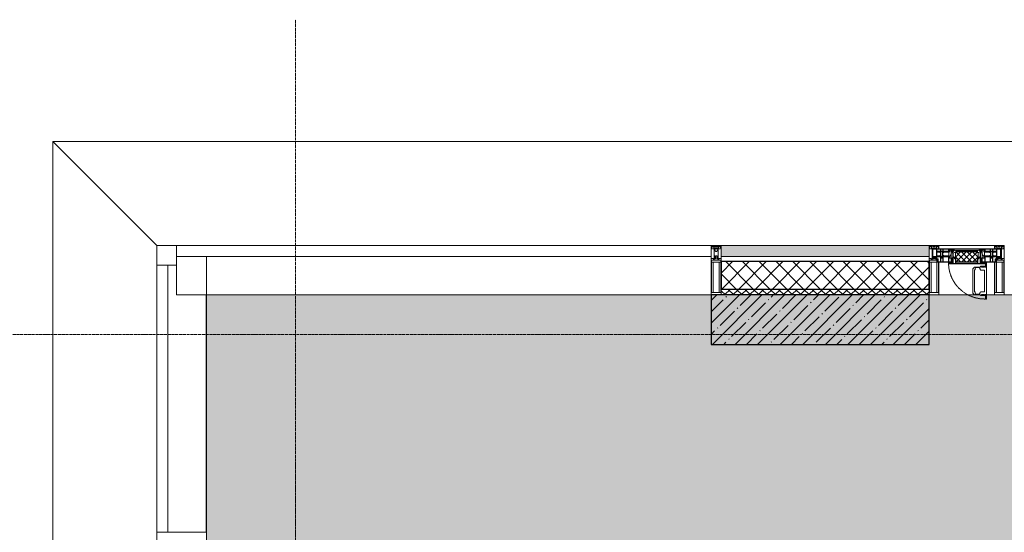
# Model space of a CAD drawing. Header units: millimetres. Extents: x -521669 to 178656, y -69521 to 500758.
# Tile 107 of 256: x -193695 to -188723, y 487613 to 490205. Entities that reach past the tile are written whole.
import ezdxf

# ---------------------------------------------------------------- set-up
doc = ezdxf.new("R2010")
doc.units = ezdxf.units.MM
doc.linetypes.add('-D1-02х01', pattern=[3, 2, -1])
doc.linetypes.add('-D1d1-15x02', pattern=[19, 15, -2, 0, -2])
for name, color, linetype, lineweight in [('_0', 7, 'Continuous', 13), ('A-DETL-GENF', 7, 'Continuous', 5), ('A-DETL-MBND', 7, 'Continuous', 9), ('A-GLAZ', 7, 'Continuous', 5), ('A-GLAZ-CURT', 8, 'Continuous', 5), ('A-GLAZ-CWMG', 8, 'Continuous', 5), ('A-WALL', 7, 'Continuous', 5), ('A-WALL-FNSH', 8, 'Continuous', 5), ('I-WALL', 7, 'Continuous', 5), ('S-COLS', 7, 'Continuous', 5), ('S-GRID', 7, 'Continuous', 5), ('Ограждение', 7, 'Continuous', 5)]:
    doc.layers.add(name, color=color, linetype=linetype, lineweight=lineweight)

# ---------------------------------------------------------------- blocks, each defined once
blk = doc.blocks.new('Rectangular Mullion - R_StandardFrame_50Wx250H-3343043-50_AS_M_L34')
at = {"layer": 'A-GLAZ-CWMG'}
blk.add_line((11950, 29450), (10130, 29450), dxfattribs=at)
blk = doc.blocks.new('Rectangular Mullion - 50Wx250H-V6-50_AS_M_L34')
at = {"layer": 'A-DETL-GENF'}
for p, q in [((-25, 84), (-25, 250)), ((-25, 250), (0, 250)), ((25, 250), (0, 250)), ((25, 65.2), (25, 250)), ((-23, 237.3), (0, 237.3)), ((-23, 237.3), (-23, 84)), ((-14.9, 84), (-14.9, 237.3)), ((23, 237.3), (0, 237.3)), ((14.9, 84), (14.9, 237.3)), ((23, 237.3), (23, 73.6)), ((0, 84), (-15, 84)), ((-0.5, 73.6), (-15, 73.6)), ((-10, 71.3), (-12, 71.3)), ((-10, 57.4), (-10, 71.3)), ((-7, 65.2), (-5.9, 67.3)), ((-7, 65.2), (-7, 57)), ((-4.1, 67.3), (-5.9, 67.3)), ((-4.1, 67.3), (-2.9, 65.1)), ((-2.9, 65.1), (-2.9, 57)), ((0, 84), (23, 84)), ((0.5, 73.6), (23, 73.6)), ((4.1, 67.3), (2.9, 65.1)), ((2.9, 65.1), (2.9, 57)), ((4.1, 67.3), (5.9, 67.3)), ((7, 65.2), (5.9, 67.3)), ((7, 65.2), (7, 54.7)), ((8.7, 53), (7, 54.7)), ((8.7, 53), (10, 53)), ((10, 71.3), (14, 71.3)), ((10, 53), (10, 71.3)), ((10, 53), (10, 17)), ((14, 71.3), (14, 65.2)), ((14, 65.2), (25, 65.2)), ((-23.8, 14.6), (-25, 14.2)), ((-25, 0), (-25, 14.2)), ((-23.8, 17), (-23.8, 14.6)), ((-22.5, 10.6), (-23.8, 14.6)), ((-22.5, 10.6), (-23.7, 9.9)), ((-23.7, 1.3), (-23.7, 9.9)), ((-23.7, 1.3), (-11.8, 1.3)), ((-23.2, 10.2), (-22.5, 8)), ((-22.5, 8), (-22.5, 4.5)), ((-21.3, 4.5), (-22.5, 4.5)), ((-22.3, 17), (-22.3, 16)), ((-22.3, 16), (-21.3, 16)), ((-19.9, 17), (-21.3, 16)), ((-21.3, 4.5), (-21.3, 6.5)), ((-21.3, 6.5), (-14.2, 6.5)), ((-7.4, 16.6), (-18.4, 16.6)), ((-14.2, 6.5), (-14.2, 4.5)), ((-13.2, 4.5), (-14.2, 4.5)), ((-13.2, 4.5), (-12.2, 7.2)), ((-12.7, 7.6), (-11.3, 11.4)), ((-12.7, 7.6), (-11.8, 6.9)), ((-12.2, 9), (-12.2, 14.8)), ((-12.2, 14.8), (0, 14.8)), ((-11.8, 1.3), (-11.8, 6.9)), ((-10.5, 11.2), (-11.3, 11.4)), ((-10.5, 1.5), (-10.5, 11.2)), ((-4.8, 1.5), (-10.5, 1.5)), ((0, 8), (-4.8, 8)), ((-4.8, 1.5), (-4.8, 8)), ((-2.6, 16.8), (0, 16.8)), ((2.6, 16.8), (0, 16.8)), ((0, 14.8), (0, 16.8)), ((0, 14.8), (0, 16.8)), ((12.2, 14.8), (0, 14.8)), ((0, 0), (0, 8)), ((0, 8), (4.8, 8)), ((0, 0), (0, 8)), ((4.8, 1.5), (4.8, 8)), ((4.8, 1.5), (10.5, 1.5)), ((8.5, 23), (6, 25.5)), ((6, 18), (7.4, 18)), ((7.4, 18), (7.4, 16.6)), ((7.4, 16.6), (18.4, 16.6)), ((7.5, 18.5), (8.5, 18.5)), ((7.5, 17), (7.5, 18.5)), ((10, 17), (7.5, 17)), ((8.5, 18.5), (8.5, 23)), ((10.5, 11.2), (11.3, 11.4)), ((10.5, 1.5), (10.5, 11.2)), ((12.7, 7.6), (11.3, 11.4)), ((12.7, 7.6), (11.8, 6.9)), ((11.8, 1.3), (11.8, 6.9)), ((23.7, 1.3), (11.8, 1.3)), ((12.2, 9), (12.2, 14.8)), ((13.2, 4.5), (12.2, 7.2)), ((13.2, 4.5), (14.2, 4.5)), ((21.3, 6.5), (14.2, 6.5)), ((14.2, 6.5), (14.2, 4.5)), ((18.4, 16.6), (19, 17.6)), ((19, 17.6), (21.3, 16)), ((22.3, 16), (21.3, 16)), ((21.3, 4.5), (21.3, 6.5)), ((21.3, 4.5), (22.5, 4.5)), ((22.3, 17), (22.3, 16)), ((22.3, 17), (23.8, 17)), ((22.5, 10.6), (23.8, 14.6)), ((22.5, 10.6), (23.7, 9.9)), ((23.2, 10.2), (22.5, 8)), ((22.5, 8), (22.5, 4.5)), ((23.7, 1.3), (23.7, 9.9)), ((23.8, 17), (23.8, 14.6)), ((23.8, 14.6), (25, 14.2)), ((25, 0), (25, 14.2)), ((-25, 0), (0, 0)), ((25, 0), (0, 0))]:
    blk.add_line(p, q, dxfattribs=at)
for centre, start, end in [((-0.5, 73.1), 360, 90), ((0.5, 73.1), 90, 180)]:
    blk.add_arc(centre, 0.5, start, end, dxfattribs=at)
blk = doc.blocks.new('Rectangular Mullion - R_StandardFrame_50Wx250H-V14-50_AS_M_L34')
at = {"layer": 'A-GLAZ-CWMG', "lineweight": 9}
for p, q in [((-25, 84), (-25, 250)), ((-25, 250), (25, 250)), ((25, 250), (25, 0)), ((-25, 0), (-25, 17)), ((25, 0), (-25, 0))]:
    blk.add_line(p, q, dxfattribs=at)
blk = doc.blocks.new('A_PAN_Створка - 383мм-V26-50_AS_M_L34')
at = {"layer": 'A-GLAZ-CURT'}
h = blk.add_hatch(dxfattribs=at)
h.set_pattern_fill('FP_18', color=256, style=0, pattern_type=2)
h.set_pattern_definition([(45, (-3340, -29700), (-14.142136, 14.142136), []), (135, (-3340, -29700), (-14.142136, -14.142136), [])])
h.paths.add_polyline_path([(47.6, -82.7), (54.6, -81.8), (55.5, -62.5), (57.2, -60.8), (57.2, -36.4), (54.9, -34.1), (54.5, -31.8), (-54.5, -31.8), (-54.9, -34.1), (-57.2, -36.4), (-57.2, -60.8), (-54.6, -63.4), (-53.6, -82.7), (-46.3, -82.7)])
at = {"layer": 'A-DETL-GENF'}
for p, q in [((-70, -32.1), (-61.4, -23.5)), ((-70, -62.5), (-70, -32.1)), ((-67.8, -38.3), (-65.7, -37.4)), ((-67.8, -55.7), (-67.8, -38.3)), ((-65.7, -37.4), (-60.8, -34.7)), ((61.4, -23.5), (-61.4, -23.5)), ((-60.8, -34.7), (-57.3, -35.9)), ((-55.2, -33.8), (-57.3, -35.9)), ((-54.9, -34.1), (-57.2, -36.4)), ((-57.2, -36.4), (-57.2, -60.8)), ((-55.2, -33.8), (-54.8, -31.5)), ((-54.9, -25.8), (-53.9, -24.8)), ((-54.9, -29.5), (-54.9, -25.8)), ((-53.9, -30.5), (-54.9, -29.5)), ((-54.5, -31.8), (-54.9, -34.1)), ((0, -31.5), (-54.8, -31.5)), ((54.5, -31.8), (-54.5, -31.8)), ((-53.9, -24.8), (53.9, -24.8)), ((53.9, -30.5), (-53.9, -30.5)), ((0, -31.5), (54.8, -31.5)), ((54.9, -25.8), (53.9, -24.8)), ((53.9, -30.5), (54.9, -29.5)), ((54.9, -34.1), (54.5, -31.8)), ((55.2, -33.8), (54.8, -31.5)), ((54.9, -29.5), (54.9, -25.8)), ((57.2, -36.4), (54.9, -34.1)), ((55.2, -33.8), (57.3, -35.9)), ((57.2, -60.8), (57.2, -36.4)), ((60.8, -34.7), (57.3, -35.9)), ((65.7, -37.4), (60.8, -34.7)), ((70, -32.1), (61.4, -23.5)), ((67.8, -38.3), (65.7, -37.4)), ((67.8, -55.7), (67.8, -38.3)), ((70, -62.5), (70, -32.1)), ((-91.5, -87.5), (-73.9, -87.5)), ((-91.5, -92), (-91.5, -87.5)), ((-91.5, -92), (91.5, -92)), ((-83.4, -90.3), (-83.4, -87.5)), ((-83.4, -90.3), (-69.4, -90.3)), ((-73.9, -62.5), (-70, -62.5)), ((-73.9, -87.5), (-73.9, -62.5)), ((-69.4, -66.5), (-73.9, -66.5)), ((-73.9, -81.5), (-69.4, -81.5)), ((-69.4, -85.5), (-73.9, -85.5)), ((-69.4, -81.5), (-69.4, -66.5)), ((-69.4, -90.3), (-69.4, -85.5)), ((-61.7, -62.5), (-67.9, -62.5)), ((-67.9, -62.5), (-67.9, -89.3)), ((-67.9, -89.3), (-66.9, -90.3)), ((-66, -56.5), (-67.8, -55.7)), ((-66.9, -90.3), (-57.4, -90.3)), ((-66, -56.5), (-62, -59.1)), ((-62, -59.1), (-60.7, -61)), ((-61.7, -64.9), (-61.7, -62.5)), ((-60.1, -67.7), (-61.7, -64.9)), ((-60.7, -61), (-57.4, -61)), ((-56.4, -67.7), (-60.1, -67.7)), ((-57.4, -61), (-54.9, -63.5)), ((-57.4, -90.3), (-56.4, -89.4)), ((-57.2, -60.8), (-54.6, -63.4)), ((-56.4, -89.4), (-56.4, -67.7)), ((-54.9, -63.5), (-54.9, -81.9)), ((-54.9, -81.9), (-53.8, -83)), ((-54.9, -85.6), (-53.9, -84.6)), ((-54.9, -89.3), (-54.9, -85.6)), ((-53.9, -90.3), (-54.9, -89.3)), ((-54.6, -63.4), (-54.6, -81.8)), ((-54.6, -81.8), (-53.6, -82.7)), ((-53.9, -84.6), (53.9, -84.6)), ((53.9, -90.3), (-53.9, -90.3)), ((53.8, -83), (-53.8, -83)), ((-53.6, -82.7), (53.6, -82.7)), ((53.6, -82.7), (54.6, -81.8)), ((54.9, -81.9), (53.8, -83)), ((54.9, -85.6), (53.9, -84.6)), ((53.9, -90.3), (54.9, -89.3)), ((54.6, -63.4), (57.2, -60.8)), ((54.6, -81.8), (54.6, -63.4)), ((57.4, -61), (54.9, -63.5)), ((54.9, -63.5), (54.9, -81.9)), ((54.9, -89.3), (54.9, -85.6)), ((56.4, -67.7), (60.1, -67.7)), ((56.4, -89.4), (56.4, -67.7)), ((57.4, -90.3), (56.4, -89.4)), ((60.7, -61), (57.4, -61)), ((66.9, -90.3), (57.4, -90.3)), ((60.1, -67.7), (61.7, -64.9)), ((62, -59.1), (60.7, -61)), ((61.7, -62.5), (67.9, -62.5)), ((61.7, -64.9), (61.7, -62.5)), ((66, -56.5), (62, -59.1)), ((66, -56.5), (67.8, -55.7)), ((67.9, -89.3), (66.9, -90.3)), ((67.9, -62.5), (67.9, -89.3)), ((69.4, -66.5), (73.9, -66.5)), ((69.4, -81.5), (69.4, -66.5)), ((73.9, -81.5), (69.4, -81.5)), ((69.4, -85.5), (73.9, -85.5)), ((69.4, -90.3), (69.4, -85.5)), ((83.4, -90.3), (69.4, -90.3)), ((73.9, -62.5), (70, -62.5)), ((73.9, -87.5), (73.9, -62.5)), ((91.5, -87.5), (73.9, -87.5)), ((83.4, -90.3), (83.4, -87.5)), ((91.5, -92), (91.5, -87.5))]:
    blk.add_line(p, q, dxfattribs=at)
at = {"layer": 'A-DETL-GENF', "color": 9, "true_color": 0xc8c8c8}
for p, q in [((95.1, -87.5), (95.1, -105.1)), ((99.6, -87.5), (95.1, -87.5)), ((97.9, -95.6), (95.1, -95.6)), ((97.9, -95.6), (97.9, -109.6)), ((99.6, -270.5), (99.6, -87.5)), ((39.7, -109), (31.1, -117.6)), ((31.1, -117.6), (31.1, -240.4)), ((41.4, -123.8), (39.1, -124.2)), ((39.1, -179), (39.1, -124.2)), ((70.1, -109), (39.7, -109)), ((41.4, -123.8), (43.5, -121.7)), ((45, -113.3), (42.3, -118.2)), ((42.3, -118.2), (43.5, -121.7)), ((45.9, -111.2), (45, -113.3)), ((63.3, -111.2), (45.9, -111.2)), ((64.1, -113), (63.3, -111.2)), ((64.1, -113), (66.7, -117)), ((66.7, -117), (68.6, -118.3)), ((68.6, -118.3), (68.6, -121.6)), ((68.6, -121.6), (71.1, -124.1)), ((70.1, -105.1), (70.1, -109)), ((95.1, -105.1), (70.1, -105.1)), ((71.1, -124.1), (89.5, -124.1)), ((74.1, -109.6), (74.1, -105.1)), ((89.1, -109.6), (74.1, -109.6)), ((89.1, -105.1), (89.1, -109.6)), ((89.5, -124.1), (90.6, -125.2)), ((90.6, -125.2), (90.6, -232.8)), ((93.1, -109.6), (93.1, -105.1)), ((97.9, -109.6), (93.1, -109.6)), ((39.1, -179), (39.1, -233.8)), ((39.7, -249), (31.1, -240.4)), ((41.4, -234.2), (39.1, -233.8)), ((41.4, -234.2), (43.5, -236.3)), ((42.3, -239.8), (43.5, -236.3)), ((45, -244.7), (42.3, -239.8)), ((45.9, -246.8), (45, -244.7)), ((63.3, -246.8), (45.9, -246.8)), ((64.1, -245), (63.3, -246.8)), ((64.1, -245), (66.7, -241)), ((66.7, -241), (68.6, -239.7)), ((68.6, -236.4), (71.1, -233.9)), ((68.6, -239.7), (68.6, -236.4)), ((71.1, -233.9), (89.5, -233.9)), ((74.1, -248.4), (74.1, -252.9)), ((89.1, -248.4), (74.1, -248.4)), ((89.1, -252.9), (89.1, -248.4)), ((89.5, -233.9), (90.6, -232.8)), ((93.1, -248.4), (93.1, -252.9)), ((97.9, -248.4), (93.1, -248.4)), ((97.9, -262.4), (97.9, -248.4)), ((70.1, -249), (39.7, -249)), ((70.1, -252.9), (70.1, -249)), ((95.1, -252.9), (70.1, -252.9)), ((95.1, -270.5), (95.1, -252.9)), ((97.9, -262.4), (95.1, -262.4)), ((99.6, -270.5), (95.1, -270.5))]:
    blk.add_line(p, q, dxfattribs=at)
at = {"layer": 'A-GLAZ'}
for p, q in [((-67.9, -17), (-171, -17)), ((-171, -17), (-171, -57)), ((-171, -18.5), (-153.5, -18.5)), ((-153.5, -18.5), (-152, -20)), ((-152, -20), (-152, -73.5)), ((-150.5, -17), (-150.5, -29.4)), ((-132.4, -18.6), (-150.5, -18.6)), ((-150.5, -29.4), (-132.4, -29.4)), ((-150.5, -33.6), (-150.5, -68)), ((-136.3, -33.6), (-150.5, -33.6)), ((-137.2, -31), (-135.8, -35)), ((-132.5, -31), (-137.2, -31)), ((-132.1, -36.8), (-135.8, -35)), ((-132.1, -49), (-135.8, -50.8)), ((-132.5, -31.9), (-133.4, -33.7)), ((-133.4, -33.7), (-130.1, -35.3)), ((-132.5, -31.9), (-132.5, -31)), ((-132.4, -29.4), (-132.4, -18.6)), ((-132.1, -49), (-132.1, -36.8)), ((-131, -18.2), (-131, -29.5)), ((-120.8, -18.2), (-131, -18.2)), ((-131, -29.5), (-120.8, -29.5)), ((-131, -30.9), (-131, -33)), ((-120.8, -30.9), (-131, -30.9)), ((-129.4, -34.6), (-131, -33)), ((-130.1, -35.3), (-129.4, -34.6)), ((-130.1, -35.3), (-130.1, -50.4)), ((-122.4, -34.6), (-120.8, -33)), ((-121.7, -35.3), (-122.4, -34.6)), ((-118.4, -33.7), (-121.7, -35.3)), ((-121.7, -35.3), (-121.7, -50.4)), ((-120.8, -18.2), (-120.8, -29.5)), ((-120.8, -30.9), (-120.8, -33)), ((-119.7, -36.8), (-115.9, -35)), ((-119.7, -49), (-119.7, -36.8)), ((-119.7, -49), (-115.9, -50.8)), ((-119.3, -18.6), (-92.5, -18.6)), ((-119.3, -29.4), (-119.3, -18.6)), ((-92.5, -29.4), (-119.3, -29.4)), ((-119.3, -31), (-114.6, -31)), ((-119.3, -31.9), (-119.3, -31)), ((-119.3, -31.9), (-118.4, -33.7)), ((-114.6, -31), (-115.9, -35)), ((-94.1, -33.5), (-115.4, -33.5)), ((-89.9, -35.1), (-94.1, -33.5)), ((-92.5, -18.6), (-92.5, -29.4)), ((-90.8, -18.5), (-90.8, -29.4)), ((-87.3, -18.5), (-90.8, -18.5)), ((-90.8, -29.4), (-85.9, -29.4)), ((-89.9, -32.5), (-89.9, -35.1)), ((-85.9, -32.5), (-89.9, -32.5)), ((-89.9, -35.1), (-89.9, -50.9)), ((-87.3, -20.4), (-87.3, -18.5)), ((-87.3, -20.4), (-87.3, -21.9)), ((-84.8, -20.4), (-87.3, -20.4)), ((-87.3, -21.9), (-85.9, -21.9)), ((-85.9, -18.2), (-85.9, -20.4)), ((-75.9, -18.2), (-85.9, -18.2)), ((-85.9, -21.9), (-85.9, -29.4)), ((-85.9, -29.4), (-85.9, -32.5)), ((-85.9, -53.5), (-78, -45.6)), ((-83.4, -20.4), (-84.8, -20.4)), ((-70, -33.8), (-83.4, -20.4)), ((-78, -84), (-78, -23.5)), ((-78, -23.5), (-67.9, -23.5)), ((-78, -36.8), (-70, -36.8)), ((-78, -45.6), (-78, -36.8)), ((-75.9, -21.5), (-75.9, -18.2)), ((-75.9, -21.5), (-75.9, -23.5)), ((-74.9, -21.5), (-75.9, -21.5)), ((-75.9, -23.5), (-73, -23.5)), ((-74.9, -17.9), (-74.9, -21.5)), ((-68.9, -17.9), (-74.9, -17.9)), ((-67.2, -29.3), (-73, -23.5)), ((-61.4, -23.5), (-70, -32.1)), ((-70, -32.1), (-70, -62.5)), ((-70, -36.8), (-70, -33.8)), ((-68.9, -21.5), (-68.9, -17.9)), ((-67.9, -21.5), (-68.9, -21.5)), ((67.9, -17), (-67.9, -17)), ((-61.4, -23.5), (-67.9, -17)), ((-67.9, -17), (-67.9, -23.5)), ((-67.9, -17), (67.9, -17)), ((-67.9, -21.5), (-67.9, -23.5)), ((-67.9, -23.5), (-64.6, -26.8)), ((-67.9, -23.5), (-64.6, -26.8)), ((-64.6, -26.8), (-67.2, -29.3)), ((-64.6, -26.8), (-61.4, -23.5)), ((61.4, -23.5), (-61.4, -23.5)), ((67.9, -17), (61.4, -23.5)), ((70, -32.1), (61.4, -23.5)), ((61.4, -23.5), (64.6, -26.8)), ((67.9, -23.5), (64.6, -26.8)), ((64.6, -26.8), (67.9, -23.5)), ((64.6, -26.8), (67.2, -29.3)), ((67.2, -29.3), (73, -23.5)), ((67.9, -23.5), (67.9, -17)), ((171, -17), (67.9, -17)), ((67.9, -21.5), (67.9, -23.5)), ((67.9, -21.5), (68.9, -21.5)), ((67.9, -23.5), (78, -23.5)), ((68.9, -17.9), (74.9, -17.9)), ((68.9, -21.5), (68.9, -17.9)), ((70, -33.8), (83.4, -20.4)), ((70, -62.5), (70, -32.1)), ((70, -36.8), (70, -33.8)), ((78, -36.8), (70, -36.8)), ((75.9, -23.5), (73, -23.5)), ((74.9, -17.9), (74.9, -21.5)), ((74.9, -21.5), (75.9, -21.5)), ((75.9, -18.2), (85.9, -18.2)), ((75.9, -21.5), (75.9, -18.2)), ((75.9, -21.5), (75.9, -23.5)), ((78, -23.5), (78, -84)), ((78, -45.6), (78, -36.8)), ((85.9, -53.5), (78, -45.6)), ((83.4, -20.4), (84.8, -20.4)), ((84.8, -20.4), (87.3, -20.4)), ((85.9, -18.2), (85.9, -20.4)), ((85.9, -21.9), (85.9, -29.4)), ((87.3, -21.9), (85.9, -21.9)), ((85.9, -29.4), (85.9, -32.5)), ((90.8, -29.4), (85.9, -29.4)), ((85.9, -32.5), (89.9, -32.5)), ((87.3, -18.5), (90.8, -18.5)), ((87.3, -20.4), (87.3, -18.5)), ((87.3, -20.4), (87.3, -21.9)), ((89.9, -32.5), (89.9, -35.1)), ((89.9, -35.1), (94.1, -33.5)), ((89.9, -35.1), (89.9, -50.9)), ((90.8, -18.5), (90.8, -29.4)), ((92.5, -18.6), (92.5, -29.4)), ((119.3, -18.6), (92.5, -18.6)), ((92.5, -29.4), (119.3, -29.4)), ((94.1, -33.5), (115.4, -33.5)), ((114.6, -31), (115.9, -35)), ((119.3, -31), (114.6, -31)), ((119.7, -36.8), (115.9, -35)), ((119.7, -49), (115.9, -50.8)), ((119.3, -31.9), (118.4, -33.7)), ((118.4, -33.7), (121.7, -35.3)), ((119.3, -29.4), (119.3, -18.6)), ((119.3, -31.9), (119.3, -31)), ((119.7, -49), (119.7, -36.8)), ((120.8, -18.2), (120.8, -29.5)), ((120.8, -18.2), (131, -18.2)), ((131, -29.5), (120.8, -29.5)), ((120.8, -30.9), (120.8, -33)), ((120.8, -30.9), (131, -30.9)), ((122.4, -34.6), (120.8, -33)), ((121.7, -35.3), (122.4, -34.6)), ((121.7, -35.3), (121.7, -50.4)), ((129.4, -34.6), (131, -33)), ((130.1, -35.3), (129.4, -34.6)), ((133.4, -33.7), (130.1, -35.3)), ((130.1, -35.3), (130.1, -50.4)), ((131, -18.2), (131, -29.5)), ((131, -30.9), (131, -33)), ((132.1, -36.8), (135.8, -35)), ((132.1, -49), (132.1, -36.8)), ((132.1, -49), (135.8, -50.8)), ((132.4, -18.6), (150.5, -18.6)), ((132.4, -29.4), (132.4, -18.6)), ((150.5, -29.4), (132.4, -29.4)), ((132.5, -31), (137.2, -31)), ((132.5, -31.9), (132.5, -31)), ((132.5, -31.9), (133.4, -33.7)), ((137.2, -31), (135.8, -35)), ((136.3, -33.6), (150.5, -33.6)), ((150.5, -17), (150.5, -29.4)), ((150.5, -33.6), (150.5, -68)), ((153.5, -18.5), (152, -20)), ((152, -20), (152, -73.5)), ((171, -18.5), (153.5, -18.5)), ((171, -57), (171, -17)), ((-171, -55.5), (-152, -55.5)), ((-171, -57), (-156, -57)), ((-153, -60), (-153, -73.5)), ((-153, -73.5), (-150, -73.5)), ((-136.4, -52.4), (-150.5, -52.4)), ((-150.5, -56.6), (-132.4, -56.6)), ((-150.5, -68), (-143.5, -68)), ((-150.5, -69.5), (-150.5, -73.5)), ((-145, -69.5), (-150.5, -69.5)), ((-150, -73.5), (-150, -84)), ((-150, -84), (-78, -84)), ((-148.5, -81), (-148.5, -82.5)), ((-143.5, -81), (-148.5, -81)), ((-148.5, -82.5), (-132.4, -82.5)), ((-145, -69.5), (-145, -79.5)), ((-143.5, -68), (-143.5, -81)), ((-137.2, -54.8), (-135.8, -50.8)), ((-132.5, -54.8), (-137.2, -54.8)), ((-133.4, -52), (-130.1, -50.4)), ((-132.5, -53.8), (-133.4, -52)), ((-132.5, -53.8), (-132.5, -54.8)), ((-132.4, -56.6), (-132.4, -82.5)), ((-129.4, -51.1), (-131, -52.7)), ((-131, -55.1), (-131, -52.7)), ((-120.8, -55.1), (-131, -55.1)), ((-131, -56.5), (-131, -62.6)), ((-131, -56.5), (-120.8, -56.5)), ((-120.8, -62.6), (-131, -62.6)), ((-131, -64.6), (-120.8, -64.6)), ((-131, -82.5), (-131, -64.6)), ((-131, -82.5), (-120.8, -82.5)), ((-130.1, -50.4), (-129.4, -51.1)), ((-121.7, -50.4), (-122.4, -51.1)), ((-122.4, -51.1), (-120.8, -52.7)), ((-118.4, -52), (-121.7, -50.4)), ((-120.8, -55.1), (-120.8, -52.7)), ((-120.8, -56.5), (-120.8, -62.6)), ((-120.8, -82.5), (-120.8, -64.6)), ((-119.3, -53.8), (-118.4, -52)), ((-119.3, -53.8), (-119.3, -54.8)), ((-119.3, -54.8), (-114.6, -54.8)), ((-119.3, -56.6), (-119.3, -82.5)), ((-92.5, -56.6), (-119.3, -56.6)), ((-119.3, -82.5), (-92.5, -82.5)), ((-114.6, -54.8), (-115.9, -50.8)), ((-94.1, -52.5), (-115.3, -52.5)), ((-89.9, -50.9), (-94.1, -52.5)), ((-92.5, -56.6), (-92.5, -82.5)), ((-73.9, -87.5), (-91.5, -87.5)), ((-91.5, -87.5), (-91.5, -92)), ((-91.5, -92), (91.5, -92)), ((-90.8, -56.6), (-85.9, -56.6)), ((-90.8, -62.7), (-90.8, -56.6)), ((-80.4, -62.7), (-90.8, -62.7)), ((-90.8, -64.6), (-90.8, -82.5)), ((-80.1, -64.6), (-90.8, -64.6)), ((-90.8, -82.5), (-79.5, -82.5)), ((-89.9, -52.2), (-89.9, -50.9)), ((-89.9, -52.2), (-88.6, -53.5)), ((-85.9, -53.5), (-88.6, -53.5)), ((-85.9, -56.6), (-85.9, -53.5)), ((-78, -84), (-85, -84)), ((-85, -84), (-85, -87.5)), ((-85, -87.5), (-78, -87.5)), ((-80.4, -61.1), (-80.4, -62.7)), ((-78, -61.1), (-80.4, -61.1)), ((-80.1, -66.1), (-80.1, -64.6)), ((-78, -66.1), (-80.1, -66.1)), ((-79.5, -80.6), (-78, -80.6)), ((-79.5, -82.5), (-79.5, -80.6)), ((-78, -66.1), (-78, -61.1)), ((-78, -87.5), (-78, -84)), ((-78, -84), (-73.9, -84)), ((-70, -62.5), (-73.9, -62.5)), ((-73.9, -62.5), (-73.9, -87.5)), ((73.9, -62.5), (70, -62.5)), ((73.9, -87.5), (73.9, -62.5)), ((73.9, -84), (78, -84)), ((91.5, -87.5), (73.9, -87.5)), ((78, -61.1), (80.4, -61.1)), ((78, -66.1), (78, -61.1)), ((78, -66.1), (80.1, -66.1)), ((79.5, -80.6), (78, -80.6)), ((78, -87.5), (78, -84)), ((78, -84), (85, -84)), ((78, -84), (150, -84)), ((85, -87.5), (78, -87.5)), ((79.5, -82.5), (79.5, -80.6)), ((90.8, -82.5), (79.5, -82.5)), ((80.1, -64.6), (90.8, -64.6)), ((80.1, -66.1), (80.1, -64.6)), ((80.4, -61.1), (80.4, -62.7)), ((80.4, -62.7), (90.8, -62.7)), ((85, -84), (85, -87.5)), ((85.9, -53.5), (88.6, -53.5)), ((85.9, -56.6), (85.9, -53.5)), ((90.8, -56.6), (85.9, -56.6)), ((89.9, -52.2), (88.6, -53.5)), ((89.9, -50.9), (94.1, -52.5)), ((89.9, -52.2), (89.9, -50.9)), ((90.8, -62.7), (90.8, -56.6)), ((90.8, -64.6), (90.8, -82.5)), ((91.5, -92), (91.5, -87.5)), ((92.5, -56.6), (119.3, -56.6)), ((92.5, -56.6), (92.5, -82.5)), ((119.3, -82.5), (92.5, -82.5)), ((94.1, -52.5), (115.3, -52.5)), ((114.6, -54.8), (115.9, -50.8)), ((119.3, -54.8), (114.6, -54.8)), ((118.4, -52), (121.7, -50.4)), ((119.3, -53.8), (118.4, -52)), ((119.3, -53.8), (119.3, -54.8)), ((119.3, -56.6), (119.3, -82.5)), ((122.4, -51.1), (120.8, -52.7)), ((120.8, -55.1), (120.8, -52.7)), ((120.8, -55.1), (131, -55.1)), ((120.8, -56.5), (120.8, -62.6)), ((131, -56.5), (120.8, -56.5)), ((120.8, -62.6), (131, -62.6)), ((120.8, -82.5), (120.8, -64.6)), ((131, -64.6), (120.8, -64.6)), ((131, -82.5), (120.8, -82.5)), ((121.7, -50.4), (122.4, -51.1)), ((130.1, -50.4), (129.4, -51.1)), ((129.4, -51.1), (131, -52.7)), ((133.4, -52), (130.1, -50.4)), ((131, -55.1), (131, -52.7)), ((131, -56.5), (131, -62.6)), ((131, -82.5), (131, -64.6)), ((150.5, -56.6), (132.4, -56.6)), ((132.4, -56.6), (132.4, -82.5)), ((148.5, -82.5), (132.4, -82.5)), ((132.5, -53.8), (133.4, -52)), ((132.5, -53.8), (132.5, -54.8)), ((132.5, -54.8), (137.2, -54.8)), ((137.2, -54.8), (135.8, -50.8)), ((136.4, -52.4), (150.5, -52.4)), ((143.5, -68), (143.5, -81)), ((150.5, -68), (143.5, -68)), ((143.5, -81), (148.5, -81)), ((145, -69.5), (150.5, -69.5)), ((145, -69.5), (145, -79.5)), ((148.5, -81), (148.5, -82.5)), ((150, -84), (150, -73.5)), ((150, -73.5), (153, -73.5)), ((150.5, -69.5), (150.5, -73.5)), ((171, -55.5), (152, -55.5)), ((153, -73.5), (153, -60)), ((156, -57), (171, -57))]:
    blk.add_line(p, q, dxfattribs=at)
for centre, start, end in [((-156, -60), 0, 90), ((156, -60), 90, 180)]:
    blk.add_arc(centre, 3, start, end, dxfattribs=at)
at = {"layer": 'A-GLAZ', "linetype": '-D1-02х01'}
blk.add_arc((91.4, -87.5), 183, 181.4091, 271.1445, dxfattribs=at)
blk = doc.blocks.new('Rectangular Mullion - R_StandardFrame_50Wx250H-V22-50_AS_M_L34')
at = {"layer": 'A-GLAZ-CWMG'}
for p, q in [((13100, 29700), (13380, 29700)), ((13100, 29450), (13310.1, 29450)), ((13339.6, 29450), (13380, 29450))]:
    blk.add_line(p, q, dxfattribs=at)
blk = doc.blocks.new('System Panel - A_PAN_Glass_Зеркальное-V28-50_AS_M_L34')
at = {"layer": 'A-GLAZ-CURT'}
for p, q in [((675, 55), (-675, 55)), ((-675, 55), (-675, 0)), ((675, 0), (675, 55)), ((-675, 0), (675, 0))]:
    blk.add_line(p, q, dxfattribs=at)
blk = doc.blocks.new('Rectangular Mullion - R_StandardFrame_50Wx250H-3574686-50_AS_M_L34')
at = {"layer": 'A-GLAZ-CWMG'}
blk.add_line((-500, 28250), (-500, 29645), dxfattribs=at)
blk = doc.blocks.new('Quad Corner Mullion - Q_0_100_-50-3004896-50_AS_M_L34')
at = {"layer": 'A-GLAZ-CWMG', "lineweight": 9}
for p, q in [((0, 0), (-100, 0)), ((-100, 0), (-100, -100)), ((0, -100), (0, 0)), ((-100, -100), (0, -100))]:
    blk.add_line(p, q, dxfattribs=at)
blk = doc.blocks.new('Rectangular Mullion - R_StandardFrame_50Wx250H-3004897-50_AS_M_L34')
at = {"layer": 'A-GLAZ-CWMG', "lineweight": 9}
for p, q in [((-50, -250), (-50, 0)), ((-50, 0), (0, 0)), ((0, 0), (0, -250)), ((0, -250), (-50, -250))]:
    blk.add_line(p, q, dxfattribs=at)
blk = doc.blocks.new('System Panel - A_PAN_Glass_Зеркальное-V29-50_AS_M_L34')
at = {"layer": 'A-GLAZ-CURT'}
for p, q in [((1350, 55), (-1350, 55)), ((-1350, 55), (-1350, 0)), ((1350, 0), (1350, 55)), ((-1350, 0), (1350, 0))]:
    blk.add_line(p, q, dxfattribs=at)
blk = doc.blocks.new('Rectangular Mullion - R_StandardFrame_50Wx250H-3574689-50_AS_M_L34')
at = {"layer": 'A-GLAZ-CWMG'}
for q in [(-650, 29600), (2050, 29450)]:
    blk.add_line((-650, 29450), q, dxfattribs=at)
blk = doc.blocks.new('Rectangular Mullion - 50Wx250H-2623690-50_AS_M_L34')
at = {"layer": 'A-DETL-GENF'}
for p, q in [((-25, 65.2), (-25, 250)), ((-25, 250), (0, 250)), ((25, 250), (0, 250)), ((25, 65.2), (25, 250)), ((-23, 237.3), (0, 237.3)), ((-23, 237.3), (-23, 73.6)), ((-14.9, 84), (-14.9, 237.3)), ((23, 237.3), (0, 237.3)), ((14.9, 84), (14.9, 237.3)), ((23, 237.3), (23, 73.6)), ((-14, 65.2), (-25, 65.2)), ((0, 84), (-23, 84)), ((-0.5, 73.6), (-23, 73.6)), ((-14, 71.3), (-14, 65.2)), ((-10, 71.3), (-14, 71.3)), ((-10, 53), (-10, 71.3)), ((-8.7, 53), (-10, 53)), ((-10, 53), (-10, 17)), ((-8.7, 53), (-7, 54.7)), ((-7, 65.2), (-5.9, 67.3)), ((-7, 65.2), (-7, 54.7)), ((-4.1, 67.3), (-5.9, 67.3)), ((-4.1, 67.3), (-2.9, 65.1)), ((-2.9, 65.1), (-2.9, 54.6)), ((-1.3, 53), (-2.9, 54.6)), ((0, 53), (-1.3, 53)), ((0, 84), (23, 84)), ((0, 53), (1.3, 53)), ((0.5, 73.6), (23, 73.6)), ((1.3, 53), (2.9, 54.6)), ((4.1, 67.3), (2.9, 65.1)), ((2.9, 65.1), (2.9, 54.6)), ((4.1, 67.3), (5.9, 67.3)), ((7, 65.2), (5.9, 67.3)), ((7, 65.2), (7, 54.7)), ((8.7, 53), (7, 54.7)), ((8.7, 53), (10, 53)), ((10, 71.3), (14, 71.3)), ((10, 53), (10, 71.3)), ((10, 53), (10, 17)), ((14, 71.3), (14, 65.2)), ((14, 65.2), (25, 65.2)), ((-23.8, 14.6), (-25, 14.2)), ((-25, 0), (-25, 14.2)), ((-22.3, 17), (-23.8, 17)), ((-23.8, 17), (-23.8, 14.6)), ((-22.5, 10.6), (-23.8, 14.6)), ((-22.5, 10.6), (-23.7, 9.9)), ((-23.7, 1.3), (-23.7, 9.9)), ((-23.7, 1.3), (-11.8, 1.3)), ((-23.2, 10.2), (-22.5, 8)), ((-22.5, 8), (-22.5, 4.5)), ((-21.3, 4.5), (-22.5, 4.5)), ((-22.3, 17), (-22.3, 16)), ((-22.3, 16), (-21.3, 16)), ((-19, 17.6), (-21.3, 16)), ((-21.3, 4.5), (-21.3, 6.5)), ((-21.3, 6.5), (-14.2, 6.5)), ((-18.4, 16.6), (-19, 17.6)), ((-7.4, 16.6), (-18.4, 16.6)), ((-14.2, 6.5), (-14.2, 4.5)), ((-13.2, 4.5), (-14.2, 4.5)), ((-13.2, 4.5), (-12.2, 7.2)), ((-12.7, 7.6), (-11.3, 11.4)), ((-12.7, 7.6), (-11.8, 6.9)), ((-12.2, 9), (-12.2, 14.8)), ((-12.2, 14.8), (0, 14.8)), ((-11.8, 1.3), (-11.8, 6.9)), ((-10.5, 11.2), (-11.3, 11.4)), ((-10.5, 1.5), (-10.5, 11.2)), ((-4.8, 1.5), (-10.5, 1.5)), ((-10, 17), (-7.5, 17)), ((-8.5, 23), (-1.5, 30)), ((-8.5, 18.5), (-8.5, 23)), ((-7.5, 18.5), (-8.5, 18.5)), ((-7.5, 17), (-7.5, 18.5)), ((-7.4, 18), (-7.4, 16.6)), ((-2.6, 18), (-7.4, 18)), ((0, 8), (-4.8, 8)), ((-4.8, 1.5), (-4.8, 8)), ((-2.6, 18), (-2.6, 16.8)), ((-2.6, 16.8), (0, 16.8)), ((-1.5, 30), (0, 30)), ((1.5, 30), (0, 30)), ((2.6, 16.8), (0, 16.8)), ((0, 14.8), (0, 16.8)), ((0, 14.8), (0, 16.8)), ((12.2, 14.8), (0, 14.8)), ((0, 0), (0, 8)), ((0, 8), (4.8, 8)), ((0, 0), (0, 8)), ((8.5, 23), (1.5, 30)), ((2.6, 18), (2.6, 16.8)), ((2.6, 18), (7.4, 18)), ((4.8, 1.5), (4.8, 8)), ((4.8, 1.5), (10.5, 1.5)), ((7.4, 18), (7.4, 16.6)), ((7.4, 16.6), (18.4, 16.6)), ((7.5, 18.5), (8.5, 18.5)), ((7.5, 17), (7.5, 18.5)), ((10, 17), (7.5, 17)), ((8.5, 18.5), (8.5, 23)), ((10.5, 11.2), (11.3, 11.4)), ((10.5, 1.5), (10.5, 11.2)), ((12.7, 7.6), (11.3, 11.4)), ((12.7, 7.6), (11.8, 6.9)), ((11.8, 1.3), (11.8, 6.9)), ((23.7, 1.3), (11.8, 1.3)), ((12.2, 9), (12.2, 14.8)), ((13.2, 4.5), (12.2, 7.2)), ((13.2, 4.5), (14.2, 4.5)), ((21.3, 6.5), (14.2, 6.5)), ((14.2, 6.5), (14.2, 4.5)), ((18.4, 16.6), (19, 17.6)), ((19, 17.6), (21.3, 16)), ((22.3, 16), (21.3, 16)), ((21.3, 4.5), (21.3, 6.5)), ((21.3, 4.5), (22.5, 4.5)), ((22.3, 17), (22.3, 16)), ((22.3, 17), (23.8, 17)), ((22.5, 10.6), (23.8, 14.6)), ((22.5, 10.6), (23.7, 9.9)), ((23.2, 10.2), (22.5, 8)), ((22.5, 8), (22.5, 4.5)), ((23.7, 1.3), (23.7, 9.9)), ((23.8, 17), (23.8, 14.6)), ((23.8, 14.6), (25, 14.2)), ((25, 0), (25, 14.2)), ((-25, 0), (0, 0)), ((25, 0), (0, 0))]:
    blk.add_line(p, q, dxfattribs=at)
for centre, start, end in [((-0.5, 73.1), 360, 90), ((0.5, 73.1), 90, 180)]:
    blk.add_arc(centre, 0.5, start, end, dxfattribs=at)
blk = doc.blocks.new('Rectangular Mullion - R_StandardFrame_50Wx250H-3574691-50_AS_M_L34')
at = {"layer": 'A-GLAZ-CWMG', "lineweight": 9}
for p, q in [((0, 0), (-50, 0)), ((-50, 0), (-50, -250)), ((0, -250), (0, 0)), ((-50, -250), (0, -250))]:
    blk.add_line(p, q, dxfattribs=at)
blk = doc.blocks.new('Rectangular Mullion - 50Wx250H-V7-50_AS_M_L34')
at = {"layer": 'A-DETL-GENF'}
for p, q in [((-25, 65.2), (-25, 250)), ((-25, 250), (0, 250)), ((25, 250), (0, 250)), ((25, 84), (25, 250)), ((-23, 237.3), (0, 237.3)), ((-23, 237.3), (-23, 73.6)), ((-14.9, 84), (-14.9, 237.3)), ((23, 237.3), (0, 237.3)), ((14.9, 84), (14.9, 237.3)), ((23, 237.3), (23, 84)), ((-14, 65.2), (-25, 65.2)), ((0, 84), (-23, 84)), ((-0.5, 73.6), (-23, 73.6)), ((-14, 71.3), (-14, 65.2)), ((-10, 71.3), (-14, 71.3)), ((-10, 53), (-10, 71.3)), ((-8.7, 53), (-10, 53)), ((-10, 53), (-10, 17)), ((-8.7, 53), (-7, 54.7)), ((-7, 65.2), (-5.9, 67.3)), ((-7, 65.2), (-7, 54.7)), ((-4.1, 67.3), (-5.9, 67.3)), ((-4.1, 67.3), (-2.9, 65.1)), ((-2.9, 65.1), (-2.9, 57)), ((0, 84), (15, 84)), ((0.5, 73.6), (15, 73.6)), ((4.1, 67.3), (2.9, 65.1)), ((2.9, 65.1), (2.9, 57)), ((4.1, 67.3), (5.9, 67.3)), ((7, 65.2), (5.9, 67.3)), ((7, 65.2), (7, 57)), ((10, 71.3), (12, 71.3)), ((10, 57.4), (10, 71.3)), ((-23.8, 14.6), (-25, 14.2)), ((-25, 0), (-25, 14.2)), ((-22.3, 17), (-23.8, 17)), ((-23.8, 17), (-23.8, 14.6)), ((-22.5, 10.6), (-23.8, 14.6)), ((-22.5, 10.6), (-23.7, 9.9)), ((-23.7, 1.3), (-23.7, 9.9)), ((-23.7, 1.3), (-11.8, 1.3)), ((-23.2, 10.2), (-22.5, 8)), ((-22.5, 8), (-22.5, 4.5)), ((-21.3, 4.5), (-22.5, 4.5)), ((-22.3, 17), (-22.3, 16)), ((-22.3, 16), (-21.3, 16)), ((-19, 17.6), (-21.3, 16)), ((-21.3, 4.5), (-21.3, 6.5)), ((-21.3, 6.5), (-14.2, 6.5)), ((-18.4, 16.6), (-19, 17.6)), ((-7.4, 16.6), (-18.4, 16.6)), ((-14.2, 6.5), (-14.2, 4.5)), ((-13.2, 4.5), (-14.2, 4.5)), ((-13.2, 4.5), (-12.2, 7.2)), ((-12.7, 7.6), (-11.3, 11.4)), ((-12.7, 7.6), (-11.8, 6.9)), ((-12.2, 9), (-12.2, 14.8)), ((-12.2, 14.8), (0, 14.8)), ((-11.8, 1.3), (-11.8, 6.9)), ((-10.5, 11.2), (-11.3, 11.4)), ((-10.5, 1.5), (-10.5, 11.2)), ((-4.8, 1.5), (-10.5, 1.5)), ((-10, 17), (-7.5, 17)), ((-8.5, 23), (-6, 25.5)), ((-8.5, 18.5), (-8.5, 23)), ((-7.5, 18.5), (-8.5, 18.5)), ((-7.5, 17), (-7.5, 18.5)), ((-7.4, 18), (-7.4, 16.6)), ((-6, 18), (-7.4, 18)), ((0, 8), (-4.8, 8)), ((-4.8, 1.5), (-4.8, 8)), ((-2.6, 16.8), (0, 16.8)), ((2.6, 16.8), (0, 16.8)), ((0, 14.8), (0, 16.8)), ((0, 14.8), (0, 16.8)), ((12.2, 14.8), (0, 14.8)), ((0, 0), (0, 8)), ((0, 8), (4.8, 8)), ((0, 0), (0, 8)), ((4.8, 1.5), (4.8, 8)), ((4.8, 1.5), (10.5, 1.5)), ((7.4, 16.6), (18.4, 16.6)), ((10.5, 11.2), (11.3, 11.4)), ((10.5, 1.5), (10.5, 11.2)), ((12.7, 7.6), (11.3, 11.4)), ((12.7, 7.6), (11.8, 6.9)), ((11.8, 1.3), (11.8, 6.9)), ((23.7, 1.3), (11.8, 1.3)), ((12.2, 9), (12.2, 14.8)), ((13.2, 4.5), (12.2, 7.2)), ((13.2, 4.5), (14.2, 4.5)), ((21.3, 6.5), (14.2, 6.5)), ((14.2, 6.5), (14.2, 4.5)), ((19.9, 17), (21.3, 16)), ((22.3, 16), (21.3, 16)), ((21.3, 4.5), (21.3, 6.5)), ((21.3, 4.5), (22.5, 4.5)), ((22.3, 17), (22.3, 16)), ((22.5, 10.6), (23.8, 14.6)), ((22.5, 10.6), (23.7, 9.9)), ((23.2, 10.2), (22.5, 8)), ((22.5, 8), (22.5, 4.5)), ((23.7, 1.3), (23.7, 9.9)), ((23.8, 17), (23.8, 14.6)), ((23.8, 14.6), (25, 14.2)), ((25, 0), (25, 14.2)), ((-25, 0), (0, 0)), ((25, 0), (0, 0))]:
    blk.add_line(p, q, dxfattribs=at)
for centre, start, end in [((-0.5, 73.1), 360, 90), ((0.5, 73.1), 90, 180)]:
    blk.add_arc(centre, 0.5, start, end, dxfattribs=at)
blk = doc.blocks.new('Rectangular Mullion - R_StandardFrame_50Wx250H-4256182-50_AS_M_L34')
at = {"layer": 'A-GLAZ-CWMG', "lineweight": 9}
for p, q in [((0, 250), (-50, 250)), ((-50, 250), (-50, 84)), ((0, 0), (0, 250)), ((-50, 17), (-50, 0)), ((-50, 0), (0, 0))]:
    blk.add_line(p, q, dxfattribs=at)
blk = doc.blocks.new('Ограждение - Ограждение-4619653-50_AS_M_L34')
at = {"layer": 'A-DETL-MBND'}
for p, q in [((16400, 30175), (-1225, 30175)), ((-1225, 30175), (-700, 29650)), ((-1225, 30175), (-1225, 18050))]:
    blk.add_line(p, q, dxfattribs=at)
blk = doc.blocks.new('RST_AR_KMN_R22_B3_FCD_rvt-1-50_AS_M_L34')
at = {"layer": 'A-WALL', "true_color": 0xeff9fa}
blk.add_hatch(color=7, dxfattribs=at).paths.add_polyline_path([(3092.9, 29645), (3150, 29645), (3150, 29700), (2100, 29700), (2100, 29645), (2798.3, 29645)])
at = {"layer": 'A-WALL'}
h = blk.add_hatch(dxfattribs=at)
h.set_pattern_fill('FP_6', color=256, style=0, pattern_type=2)
h.set_pattern_definition([(45, (0, 0), (-42.42641, 42.42641), []), (135, (0, 0), (-42.42641, -42.42641), [])])
h.paths.add_polyline_path([(2100, 29480), (3150, 29480), (3150, 29620), (2100, 29620), (2100, 29493.4)])
h = blk.add_hatch(dxfattribs=at)
h.set_pattern_fill('FP_5', color=256, style=0, pattern_type=2)
h.set_pattern_definition([(45, (0, 0), (-21.213203, 21.213203), []), (135, (0, 0), (-21.213203, -21.213203), [])])
h.paths.add_polyline_path([(3092.9, 29450), (3150, 29450), (3150, 29480), (2100, 29480), (2100, 29450), (2798.3, 29450)])
for p, q in [((2100, 29645), (2100, 29620)), ((2100, 29645), (3150, 29645)), ((3150, 29620), (3150, 29645)), ((2100, 29480), (2100, 29450)), ((2100, 29450), (3150, 29450)), ((3150, 29450), (3150, 29480))]:
    blk.add_line(p, q, dxfattribs=at)
at = {"layer": 'A-WALL', "lineweight": 25}
for p, q in [((2100, 29620), (2100, 29480)), ((2100, 29620), (3150, 29620)), ((3150, 29480), (3150, 29620)), ((2100, 29480), (3150, 29480))]:
    blk.add_line(p, q, dxfattribs=at)
at = {"layer": 'A-WALL-FNSH'}
for p, q in [((3150, 29700), (2100, 29700)), ((2100, 29700), (2100, 29645)), ((3150, 29645), (3150, 29700))]:
    blk.add_line(p, q, dxfattribs=at)
at = {"layer": 'A-GLAZ-CURT', "lineweight": 9}
for name, p, rotation in [('System Panel - A_PAN_Glass_Зеркальное-V29-50_AS_M_L34', (700, 29700), 180), ('System Panel - A_PAN_Glass_Зеркальное-V28-50_AS_M_L34', (-750, 28925), 270.0000000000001)]:
    blk.add_blockref(name, p, dxfattribs=dict(at, rotation=rotation))
blk.add_blockref('A_PAN_Створка - 383мм-V26-50_AS_M_L34', (3340, 29700), dxfattribs=at)
at = {"layer": 'A-GLAZ-CWMG', "lineweight": 9}
for name, p, rotation in [('Quad Corner Mullion - Q_0_100_-50-3004896-50_AS_M_L34', (-750, 29700), 90.00000000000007), ('Rectangular Mullion - 50Wx250H-2623690-50_AS_M_L34', (2075, 29700), 180), ('Rectangular Mullion - R_StandardFrame_50Wx250H-4256182-50_AS_M_L34', (3150, 29700), 180)]:
    blk.add_blockref(name, p, dxfattribs=dict(at, rotation=rotation))
for name, p in [('Rectangular Mullion - R_StandardFrame_50Wx250H-3574691-50_AS_M_L34', (2100, 29700)), ('Rectangular Mullion - R_StandardFrame_50Wx250H-V22-50_AS_M_L34', (-9900, 0)), ('Rectangular Mullion - R_StandardFrame_50Wx250H-3574686-50_AS_M_L34', (0, 0)), ('Rectangular Mullion - R_StandardFrame_50Wx250H-3574689-50_AS_M_L34', (0, 0)), ('Rectangular Mullion - R_StandardFrame_50Wx250H-3343043-50_AS_M_L34', (-6600, 0))]:
    blk.add_blockref(name, p, dxfattribs=at)
at = {"layer": 'A-GLAZ-CWMG', "lineweight": 9, "extrusion": (0, 0, -1)}
for name, p, rotation in [('Rectangular Mullion - 50Wx250H-V7-50_AS_M_L34', (-3175, 29700), 180), ('Rectangular Mullion - 50Wx250H-V6-50_AS_M_L34', (-3505, 29700), 180), ('Rectangular Mullion - R_StandardFrame_50Wx250H-V14-50_AS_M_L34', (-3505, 29700), 180), ('Rectangular Mullion - R_StandardFrame_50Wx250H-3004897-50_AS_M_L34', (750, 28200), 269.9999999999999)]:
    blk.add_blockref(name, p, dxfattribs=dict(at, rotation=rotation))
at = {"layer": 'Ограждение', "lineweight": 9}
blk.add_blockref('Ограждение - Ограждение-4619653-50_AS_M_L34', (-50, 50), dxfattribs=at)

msp = doc.modelspace()

# ---------------------------------------------------------------- hatches: boundary and pattern name
at = {"layer": '_0', "transparency": 33554534}
h = msp.add_hatch(color=252, dxfattribs=at)
h.dxf.hatch_style = 1
h.paths.add_polyline_path([(-154802.1, 458862.5), (-192753.7, 458862.5), (-192753.7, 488814.1), (-154802.1, 488814.1)])
h.paths.add_polyline_path([(-166902.9, 480313.3), (-166902.9, 478313.3), (-169852.9, 478313.3), (-169852.9, 469363.3), (-163702.9, 469363.3), (-163702.9, 467363.3), (-183952.9, 467363.3), (-183952.9, 467363.3), (-186002.9, 467363.3), (-186002.9, 469363.3), (-183852.9, 469363.3), (-183852.9, 473413.3), (-179002.9, 473413.3), (-179002.9, 471913.3), (-177352.9, 471913.3), (-177352.9, 478313.3), (-185752.9, 478313.3), (-185752.9, 480313.3), (-182952.9, 480313.3), (-166902.9, 480313.3)], flags=16)
at = {"layer": 'S-COLS'}
h = msp.add_hatch(dxfattribs=at)
h.set_pattern_fill('FP_1', color=256, style=0, pattern_type=2)
h.set_pattern_definition([(45, (-192252.935, 459363.33), (-57.02463, 57.02463), []), (45, (-192195.91, 459363.33), (-57.02463, 57.02463), [100.806, -20.161, 3.353, -16.808])])
h.paths.add_polyline_path([(-189454.7, 488563.3), (-189102.9, 488563.3), (-189102.9, 488813.3), (-190202.9, 488813.3), (-190202.9, 488563.3), (-189749.3, 488563.3)])

# ---------------------------------------------------------------- linework, layer by layer
at = {"layer": 'I-WALL'}
for p, q in [((-192753.7, 487613.3), (-192753.7, 488814.1)), ((-192753.7, 488814.1), (-190202.9, 488814.1)), ((-192752.9, 488813.3), (-192752.9, 487613.3)), ((-190202.9, 488813.3), (-192752.9, 488813.3)), ((-189052.9, 488814.1), (-188842.8, 488814.1)), ((-188842.8, 488813.3), (-189052.9, 488813.3)), ((-188813.3, 488814.1), (-188772.9, 488814.1)), ((-188772.9, 488813.3), (-188813.3, 488813.3))]:
    msp.add_line(p, q, dxfattribs=at)
at = {"layer": 'S-COLS', "lineweight": 25}
for p, q in [((-189102.9, 488813.3), (-190202.9, 488813.3)), ((-190202.9, 488813.3), (-190202.9, 488563.3)), ((-189102.9, 488563.3), (-189102.9, 488813.3)), ((-190202.9, 488563.3), (-189102.9, 488563.3))]:
    msp.add_line(p, q, dxfattribs=at)
at = {"layer": 'S-GRID', "linetype": '-D1d1-15x02'}
for p, q in [((-192302.9, 456647.5), (-192302.9, 490204.9)), ((-195297, 488613.3), (-153546.3, 488613.3))]:
    msp.add_line(p, q, dxfattribs=at)

# ---------------------------------------------------------------- block references
at = {"lineweight": 5}
msp.add_blockref('RST_AR_KMN_R22_B3_FCD_rvt-1-50_AS_M_L34', (-192252.9, 459363.3), dxfattribs=at)

doc.saveas('drawing.dxf')
